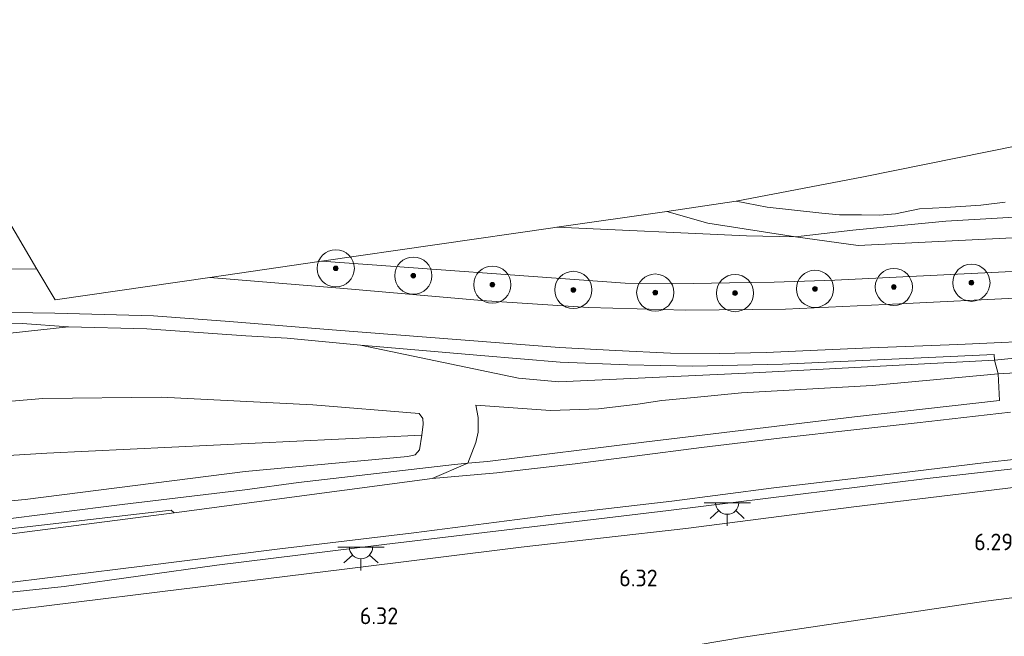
# Model space of a CAD drawing. Extents: x 130905 to 137824, y 412333 to 417928.
# Tile 80 of 256: x 131755 to 131861, y 413872 to 413939. Entities that reach past the tile are written whole.
import ezdxf
from ezdxf.enums import TextEntityAlignment as Align
from ezdxf.lldxf.tags import DXFTag

# ---------------------------------------------------------------- set-up
doc = ezdxf.new("R2010")
doc.units = 0
for name, color, linetype, lineweight in [('B-ME-GR-BOOM-S', 90, 'Continuous', 25), ('B-ME-GR-GRAS-GV', 60, 'Continuous', 13), ('B-ME-GR-RIET-GV', 120, 'Continuous', 13), ('B-ME-GW-TALUD_KRUIN-G', 90, 'Continuous', 18), ('B-ME-GW-TALUD_TEEN-G', 90, 'Continuous', 18), ('B-ME-IE-TERREINAFSCHEIDING_KUNSTMATIG_HEKWERK-G', 20, 'IE-TERREINAFSCHEIDING-KUNSTMATIG', 18), ('B-ME-KG-GRENS_OPNAME-G', 210, 'KG-OPNAME', 18), ('B-ME-KL-ET_LS_OV_LICHTPUNT-S', 190, 'Continuous', 25), ('B-ME-OG-WATER_SLOOT-G', 120, 'Continuous', 18), ('B-ME-OG-WATER_SLOOT-GV', 120, 'Continuous', 18), ('B-ME-VH-GOOT-GV', 170, 'Continuous', 18), ('B-ME-VH-VERHARDING_ASFALT-GV', 252, 'Continuous', 18), ('B-ME-WH-WINTERBED-G', 150, 'WH-WINTERBED', 18), ('X-XX-AL-HOOGTELABEL-S', 7, 'Continuous', 25)]:
    doc.layers.add(name, color=color, linetype=linetype, lineweight=lineweight)
doc.styles.add('NLCS-ISO-ANNOTATIVE-T18', font='NLCS-ISO.ttf', dxfattribs={"height": 1.8})
doc.styles.get("Standard").update_dxf_attribs({"font": 'arial.ttf'})
doc.linetypes.add('IE-TERREINAFSCHEIDING-KUNSTMATIG', pattern='A,4,[82,NLCS.SHX,S=0.75,R=90,X=0,Y=0],4,-2', length=10)
tags = doc.linetypes.add('KG-OPNAME', pattern='A,5.5,-2,["O",Standard,S=1.8,R=0,X=-0.5,Y=-0.9],-2,5.5,-2,[5,NLCS.SHX,S=0.75,R=0,X=0,Y=0],-2', length=19).pattern_tags.tags
tags[6] = DXFTag(74, 10)
tags = doc.linetypes.add('WH-WINTERBED', pattern='A,6,-3.5,["WB",Standard,S=1.8,R=0,X=-1.5,Y=-0.9],-3.5,6,-3.5,6,-3.5,6,-3.5,6,-3.5', length=51).pattern_tags.tags
tags[6] = DXFTag(74, 10)

# ---------------------------------------------------------------- blocks, each defined once
blk = doc.blocks.new('SAL-HOOGTELABEL-SO')
at = {"color": 0, "linetype": 'ByBlock', "lineweight": -2, "style": 'NLCS-ISO-ANNOTATIVE-T18'}
blk.add_attdef('HOOGTE', text='', height=1.8, dxfattribs=at).set_placement((2.79, 0), align=Align.RIGHT)
blk = doc.blocks.new('SGR-BOOM_01-SO')
at = {"linetype": 'ByBlock', "lineweight": 18}
h = blk.add_hatch(color=0, dxfattribs=at)
h.dxf.hatch_style = 1
edge = h.paths.add_edge_path()
edge.add_arc((0, 0), 0.25, 0, 360)
at = {"color": 0, "linetype": 'ByBlock', "lineweight": 18}
for radius in [2, 0.25]:
    blk.add_circle((0, 0), radius, dxfattribs=at)
blk = doc.blocks.new('SKL-ET_OV_LICHTPUNT-SO')
at = {"color": 0, "linetype": 'ByBlock', "lineweight": 18}
for points in [[(-1.25, 0), (-2.5, 0)], [(1.25, 0), (2.5, 0)], [(-0.92, -0.85), (-1.83, -1.7)], [(0.92, -0.85), (1.83, -1.7)], [(0, -1.25), (0, -2.5)]]:
    blk.add_lwpolyline(points, dxfattribs=at)
blk.add_lwpolyline([(0, 0), (1.25, 0, -1), (-1.25, 0)], format="xyb", close=True, dxfattribs=at)

msp = doc.modelspace()

# ---------------------------------------------------------------- linework, layer by layer
at = {"layer": 'B-ME-GR-GRAS-GV'}
for points in [[(131861.475, 413915.064, 1.024), (131844.871, 413914.268, 0.687), (131838.127, 413915.172, 0.276), (131844.265, 413915.899, -0.262), (131854.276, 413916.881, -0.174), (131870.859, 413917.841, -0.399), (131877.115, 413918.007, -0.274), (131890.998, 413919.437, 0.076), (131905.003, 413920.25, 0.376), (131913.312, 413921.019, 0.489), (131918.137, 413921.355, 0.664), (131920.652, 413921.754, 0.889), (131923.674, 413922.927, 1.151), (131925.654, 413924.103, 1.058), (131925.408, 413920.648, 2.737), (131923.206, 413919.351, 2.324), (131919.982, 413918.19, 1.95), (131909.28, 413917.12, 1.787), (131881.684, 413916.159, 0.937)], [(131751.168, 413920.725, 1.425), (131756.484, 413911.715, 2.375), (131753.461, 413911.729, 2.271), (131751.689, 413911.809, 2.191), (131745.877, 413911.939, 2.176), (131745.591, 413911.928, 2.172), (131733.861, 413911.476, 2.003), (131734.023, 413913.36, 1.812), (131742.336, 413913.324, 1.976), (131743.526, 413913.675, 1.988), (131744.114, 413913.998, 1.979), (131744.322, 413914.621, 1.983), (131744.335, 413915.418, 1.913), (131744.053, 413918.25, 1.736), (131743.583, 413919.265, 1.468)], [(131828.682, 413916.647, 0.131), (131838.127, 413915.172, 0.276), (131832.843, 413915.281, 0.244), (131812.43, 413916.214, -0.207), (131824.261, 413917.926, 0.16)], [(131735.689, 413904.087, 2.342), (131732.878, 413903.94, 2.191), (131733.177, 413905.172, 1.97), (131744.212, 413905.559, 2.26), (131749.84, 413905.729, 2.23), (131754.913, 413905.868, 2.266), (131759.905, 413905.493, 2.595), (131753.629, 413904.82, 2.519)], [(131875.463, 413901.339, 4.276), (131859.927, 413900.452, 4.146), (131859.532, 413901.933, 3.373), (131879.923, 413903.95, 3.366), (131898.638, 413905.017, 3.714), (131909.833, 413905.507, 3.914), (131908.949, 413904.447, 4.173), (131907.701, 413903.906, 4.257), (131904.763, 413903.434, 4.338), (131899.995, 413902.89, 4.414), (131885.629, 413901.867, 4.415)], [(131820.087, 413901.423, 2.963), (131827.032, 413901.267, 3.001), (131836.703, 413901.502, 3.136), (131859.475, 413902.532, 3.23), (131859.532, 413901.933, 3.373), (131833.565, 413900.538, 3.119), (131812.655, 413899.585, 3.031), (131808.3, 413899.978, 3.018), (131791.308, 413903.521, 2.842), (131804.269, 413902.417, 2.741), (131812.797, 413901.687, 2.9)], [(131860.047, 413897.58, 4.686), (131844.462, 413895.813, 4.7), (131821.81, 413893.093, 4.869), (131804.982, 413891.014, 5.003), (131802.842, 413890.843, 5.254), (131803.725, 413893.047, 5.046), (131803.958, 413894.154, 4.855), (131803.983, 413895.741, 4.719), (131803.72, 413897.072, 4.686), (131811.766, 413896.502, 4.686), (131816.911, 413896.694, 4.355), (131821.161, 413897.173, 4.314), (131823.733, 413897.582, 4.209), (131827.216, 413897.883, 4.214), (131832.284, 413898.404, 4.133), (131846.356, 413899.191, 4.149), (131859.927, 413900.452, 4.146)], [(131755.231, 413886.932, 6.301), (131730.95, 413884.655, 5.881), (131731.567, 413890.343, 6.233), (131732.206, 413896.391, 5.888), (131741.207, 413896.781, 5.939), (131748.253, 413897.03, 5.968), (131757.144, 413897.785, 5.844), (131769.854, 413897.924, 5.741), (131786.174, 413897.129, 5.824), (131797.624, 413896.193, 5.732), (131798.023, 413895.647, 5.637), (131798.05, 413895.025, 5.716), (131797.906, 413893.844, 5.917), (131797.649, 413892.253, 5.926), (131797.19, 413891.744, 5.962), (131796.385, 413891.555, 6.048), (131778.905, 413889.93, 6.161)], [(131799.026, 413889.179, 5.03), (131771.251, 413885.48, 5.05), (131770.939, 413885.783, 4.913), (131748.589, 413883.2, 4.963), (131730.558, 413880.947, 4.707), (131730.693, 413882.29, 5.265), (131745.066, 413883.799, 5.755), (131765.671, 413886.376, 5.692), (131778.851, 413887.981, 5.68), (131784.62, 413888.742, 5.437), (131801.427, 413890.688, 5.41), (131802.842, 413890.843, 5.254)]]:
    msp.add_polyline3d(points, close=True, dxfattribs=at)
for points in [[(131862.147, 413911.509, 2.913), (131842.344, 413910.518, 2.778), (131835.819, 413910.309, 2.773), (131830.997, 413910.223, 2.768), (131827.127, 413910.164, 2.782), (131819.772, 413910.187, 2.595), (131787.126, 413912.552, 2.574), (131811.997, 413916.151, -0.19), (131812.43, 413916.214, -0.207), (131832.843, 413915.281, 0.244), (131838.127, 413915.172, 0.276), (131844.871, 413914.268, 0.687), (131861.475, 413915.064, 1.024)], [(131863.927, 413908.683, 3.176), (131847.844, 413907.892, 3.017), (131837.046, 413907.415, 2.895), (131826.316, 413907.295, 2.818), (131815.831, 413907.591, 2.75), (131804.317, 413908.321, 2.696), (131789.501, 413909.642, 2.61), (131775.092, 413910.81, 2.47), (131787.126, 413912.552, 2.574), (131819.772, 413910.187, 2.595), (131827.127, 413910.164, 2.782), (131830.997, 413910.223, 2.768), (131835.819, 413910.309, 2.773), (131842.344, 413910.518, 2.778), (131862.147, 413911.509, 2.913)], [(131748.878, 413907.12, 2.217), (131758.401, 413906.978, 2.321), (131769.046, 413906.697, 2.411), (131777.218, 413906.079, 2.477), (131788.273, 413905.192, 2.715), (131812.722, 413903.271, 2.859), (131818.731, 413902.945, 2.827), (131824.645, 413902.678, 2.909), (131829.884, 413902.651, 2.958), (131834.941, 413902.758, 3.081), (131840.482, 413903.003, 3.071), (131846.155, 413903.246, 3.142), (131855.575, 413903.614, 3.184), (131866.51, 413904.095, 3.225)], [(131753.629, 413904.82, 2.519), (131759.905, 413905.493, 2.595), (131768.329, 413905.274, 2.651), (131778.962, 413904.522, 2.739), (131783.41, 413904.285, 2.776), (131791.308, 413903.521, 2.842), (131808.3, 413899.978, 3.018), (131812.655, 413899.585, 3.031), (131833.565, 413900.538, 3.119), (131859.532, 413901.933, 3.373), (131859.927, 413900.452, 4.146), (131846.356, 413899.191, 4.149), (131832.284, 413898.404, 4.133), (131827.216, 413897.883, 4.214), (131823.733, 413897.582, 4.209), (131821.161, 413897.173, 4.314), (131816.911, 413896.694, 4.355), (131811.766, 413896.502, 4.686), (131803.72, 413897.072, 4.686), (131803.983, 413895.741, 4.719), (131803.958, 413894.154, 4.855), (131803.725, 413893.047, 5.046), (131802.842, 413890.843, 5.254), (131801.427, 413890.688, 5.41), (131784.62, 413888.742, 5.437), (131778.851, 413887.981, 5.68), (131765.671, 413886.376, 5.692), (131745.066, 413883.799, 5.755)], [(131879.923, 413903.95, 3.366), (131859.532, 413901.933, 3.373), (131859.475, 413902.532, 3.23), (131836.703, 413901.502, 3.136), (131827.032, 413901.267, 3.001), (131820.087, 413901.423, 2.963), (131812.797, 413901.687, 2.9), (131804.269, 413902.417, 2.741), (131791.308, 413903.521, 2.842), (131783.41, 413904.285, 2.776), (131778.962, 413904.522, 2.739), (131768.329, 413905.274, 2.651), (131759.905, 413905.493, 2.595), (131754.913, 413905.868, 2.266), (131749.84, 413905.729, 2.23)], [(131955.384, 413901.961, 4.509), (131951.176, 413900.836, 4.371), (131947.805, 413899.719, 4.479), (131945.774, 413899.366, 4.374), (131942.414, 413898.486, 4.462), (131939.353, 413898.1, 4.357), (131937.775, 413897.725, 4.46), (131935.703, 413897.654, 4.551), (131933.327, 413897.31, 4.619), (131931.307, 413897.071, 4.611), (131929.784, 413896.769, 4.664), (131928.233, 413896.73, 4.739), (131926.267, 413896.582, 4.716), (131923.434, 413896.251, 4.661), (131919.704, 413895.895, 4.694), (131901.741, 413894.18, 5.073), (131881.28, 413892.465, 5.073), (131852.293, 413889.188, 5.149), (131824.465, 413885.73, 5.325), (131793.841, 413882.096, 5.502), (131775.853, 413879.849, 5.3), (131759.407, 413877.566, 5.224), (131737.431, 413875.24, 4.997)], [(131737.431, 413875.24, 4.997), (131759.407, 413877.566, 5.224), (131775.853, 413879.849, 5.3), (131793.841, 413882.096, 5.502), (131824.465, 413885.73, 5.325), (131852.293, 413889.188, 5.149), (131881.28, 413892.465, 5.073), (131901.741, 413894.18, 5.073), (131919.704, 413895.895, 4.694), (131923.434, 413896.251, 4.661), (131926.267, 413896.582, 4.716), (131928.233, 413896.73, 4.739), (131929.784, 413896.769, 4.664), (131931.307, 413897.071, 4.611), (131933.327, 413897.31, 4.619), (131935.703, 413897.654, 4.551), (131937.775, 413897.725, 4.46), (131939.353, 413898.1, 4.357), (131942.414, 413898.486, 4.462), (131945.774, 413899.366, 4.374), (131947.805, 413899.719, 4.479), (131951.176, 413900.836, 4.371), (131955.384, 413901.961, 4.509)], [(131861.241, 413896.333, 4.761), (131851.22, 413895.188, 4.738), (131844.386, 413894.416, 4.828), (131836.67, 413893.55, 4.872), (131827.981, 413892.521, 4.926), (131820.775, 413891.571, 4.93), (131814.413, 413890.779, 4.916), (131805.965, 413889.793, 5.008), (131799.026, 413889.179, 5.03), (131802.842, 413890.843, 5.254), (131804.982, 413891.014, 5.003), (131821.81, 413893.093, 4.869), (131844.462, 413895.813, 4.7), (131860.047, 413897.58, 4.686), (131859.927, 413900.452, 4.146), (131875.463, 413901.339, 4.276)], [(131730.95, 413884.655, 5.881), (131755.231, 413886.932, 6.301), (131778.905, 413889.93, 6.161), (131796.385, 413891.555, 6.048), (131797.19, 413891.744, 5.962), (131797.649, 413892.253, 5.926), (131797.906, 413893.844, 5.917), (131798.05, 413895.025, 5.716), (131798.023, 413895.647, 5.637), (131797.624, 413896.193, 5.732), (131786.174, 413897.129, 5.824), (131769.854, 413897.924, 5.741), (131757.144, 413897.785, 5.844), (131748.253, 413897.03, 5.968)], [(131751.386, 413874.723, 6.107), (131770.009, 413877.01, 6.197), (131789.296, 413879.411, 6.082), (131808.589, 413881.811, 6.17), (131826.305, 413883.791, 5.991), (131844.393, 413886.155, 6.102), (131864.212, 413888.541, 5.925), (131878.527, 413889.892, 5.945), (131894.31, 413891.319, 5.882), (131908.416, 413892.219, 5.934), (131925.038, 413893.795, 6.048), (131933.047, 413894.621, 5.939), (131944.216, 413896.139, 5.949), (131955.445, 413897.972, 5.776), (131956.98, 413891.226, 6.039), (131957.138, 413890.608, 6.027), (131957.483, 413889.256, 6.002), (131957.761, 413888.172, 5.982), (131957.973, 413887.341, 5.967), (131957.998, 413887.216, 5.93), (131927.139, 413879.569, 6.093), (131894.949, 413872.69, 6.134), (131863.099, 413865.995, 6.034)], [(131955.445, 413897.972, 5.776), (131944.216, 413896.139, 5.949), (131933.047, 413894.621, 5.939), (131925.038, 413893.795, 6.048), (131908.416, 413892.219, 5.934), (131894.31, 413891.319, 5.882), (131878.527, 413889.892, 5.945), (131864.212, 413888.541, 5.925), (131844.393, 413886.155, 6.102), (131826.305, 413883.791, 5.991), (131808.589, 413881.811, 6.17), (131789.296, 413879.411, 6.082), (131770.009, 413877.01, 6.197), (131751.386, 413874.723, 6.107)], [(131751.493, 413877.728, 4.953), (131767.815, 413879.736, 5.012), (131782.352, 413881.58, 5.053), (131797.056, 413883.357, 5.121), (131811.507, 413885.205, 5.075), (131824.814, 413886.738, 5.039), (131835.766, 413888.182, 5.026), (131848.643, 413889.69, 4.926), (131858.628, 413890.915, 4.8), (131868.429, 413891.973, 4.777)]]:
    msp.add_polyline3d(points, dxfattribs=at)
at = {"layer": 'B-ME-GR-RIET-GV'}
msp.add_polyline3d([(131870.859, 413917.841, -0.399), (131854.276, 413916.881, -0.174), (131844.265, 413915.899, -0.262), (131838.127, 413915.172, 0.276), (131828.682, 413916.647, 0.131), (131824.261, 413917.926, 0.16), (131831.737, 413919.008, -0.977), (131835.048, 413918.363, -0.977), (131840.931, 413917.731, -0.977), (131842.85, 413917.564, -0.977), (131845.209, 413917.553, -0.977), (131847.145, 413917.502, -0.977), (131848.889, 413917.68, -0.977), (131851.461, 413918.216, -0.977), (131854.264, 413918.343, -0.977), (131858.058, 413918.6, -0.977), (131860.667, 413918.915, -0.977)], dxfattribs=at)
at = {"layer": 'B-ME-GW-TALUD_KRUIN-G'}
for points in [[(131787.126, 413912.552, 2.574), (131819.772, 413910.187, 2.595), (131827.127, 413910.164, 2.782), (131830.997, 413910.223, 2.768), (131835.819, 413910.309, 2.773), (131842.344, 413910.518, 2.778), (131862.147, 413911.509, 2.913), (131883.489, 413912.656, 3.049), (131907.547, 413914.249, 3.755), (131918.07, 413914.866, 3.643), (131921.179, 413915.312, 3.763), (131923.11, 413916.065, 3.765), (131924.365, 413916.845, 3.763), (131925.523, 413917.813, 3.737), (131926.552, 413919.042, 3.715), (131927.352, 413920.66, 3.627), (131927.854, 413922.451, 3.688), (131928.096, 413924.703, 3.859), (131928.5, 413928.786, 3.85), (131929.077, 413935.129, 3.737), (131929.325, 413938.551, 3.556)], [(131803.72, 413897.072, 4.686), (131811.766, 413896.502, 4.686), (131816.911, 413896.694, 4.355), (131821.161, 413897.173, 4.314), (131823.733, 413897.582, 4.209), (131827.216, 413897.883, 4.214), (131832.284, 413898.404, 4.133), (131846.356, 413899.191, 4.149), (131859.927, 413900.452, 4.146), (131875.463, 413901.339, 4.276), (131885.629, 413901.867, 4.415), (131899.995, 413902.89, 4.414), (131904.763, 413903.434, 4.338), (131907.701, 413903.906, 4.257), (131908.949, 413904.447, 4.173), (131909.833, 413905.507, 3.914)], [(131732.206, 413896.391, 5.888), (131741.207, 413896.781, 5.939), (131748.253, 413897.03, 5.968), (131757.144, 413897.785, 5.844), (131769.854, 413897.924, 5.741), (131786.174, 413897.129, 5.824), (131797.624, 413896.193, 5.732), (131798.023, 413895.647, 5.637), (131798.05, 413895.025, 5.716), (131797.906, 413893.844, 5.917), (131797.649, 413892.253, 5.926), (131797.19, 413891.744, 5.962), (131796.385, 413891.555, 6.048), (131778.905, 413889.93, 6.161), (131755.231, 413886.932, 6.301), (131730.95, 413884.655, 5.881)], [(131734.325, 413872.454, 5.89), (131751.386, 413874.723, 6.107), (131770.009, 413877.01, 6.197), (131789.296, 413879.411, 6.082), (131808.589, 413881.811, 6.17), (131826.305, 413883.791, 5.991), (131844.393, 413886.155, 6.102), (131864.212, 413888.541, 5.925), (131878.527, 413889.892, 5.945), (131894.31, 413891.319, 5.882), (131908.416, 413892.219, 5.934), (131925.038, 413893.795, 6.048), (131933.047, 413894.621, 5.939), (131944.216, 413896.139, 5.949), (131955.445, 413897.972, 5.776)]]:
    msp.add_polyline3d(points, dxfattribs=at)
at = {"layer": 'B-ME-GW-TALUD_TEEN-G'}
for points in [[(131812.43, 413916.214, -0.207), (131832.843, 413915.281, 0.244), (131838.127, 413915.172, 0.276)], [(131759.905, 413905.493, 2.595), (131753.629, 413904.82, 2.519), (131735.689, 413904.087, 2.342), (131732.878, 413903.94, 2.191)], [(131759.905, 413905.493, 2.595), (131768.329, 413905.274, 2.651), (131778.962, 413904.522, 2.739), (131783.41, 413904.285, 2.776), (131791.308, 413903.521, 2.842)], [(131909.833, 413905.507, 3.914), (131898.638, 413905.017, 3.714), (131879.923, 413903.95, 3.366), (131859.532, 413901.933, 3.373), (131833.565, 413900.538, 3.119), (131812.655, 413899.585, 3.031), (131808.3, 413899.978, 3.018), (131791.308, 413903.521, 2.842)], [(131803.72, 413897.072, 4.686), (131803.983, 413895.741, 4.719), (131803.958, 413894.154, 4.855), (131803.725, 413893.047, 5.046), (131802.842, 413890.843, 5.254), (131799.026, 413889.179, 5.03)], [(131919.704, 413895.895, 4.694), (131901.741, 413894.18, 5.073), (131881.28, 413892.465, 5.073), (131852.293, 413889.188, 5.149), (131824.465, 413885.73, 5.325), (131793.841, 413882.096, 5.502), (131775.853, 413879.849, 5.3), (131759.407, 413877.566, 5.224), (131737.431, 413875.24, 4.997), (131729.872, 413874.725, 4.714)], [(131799.026, 413889.179, 5.03), (131771.251, 413885.48, 5.05), (131770.939, 413885.783, 4.913), (131748.589, 413883.2, 4.963), (131730.558, 413880.947, 4.707)]]:
    msp.add_polyline3d(points, dxfattribs=at)
at = {"layer": 'B-ME-IE-TERREINAFSCHEIDING_KUNSTMATIG_HEKWERK-G'}
for points in [[(131759.905, 413905.493, 2.595), (131754.913, 413905.868, 2.266), (131749.84, 413905.729, 2.23), (131744.212, 413905.559, 2.26), (131733.177, 413905.172, 1.97)], [(131778.851, 413887.981, 5.68), (131784.62, 413888.742, 5.437), (131801.427, 413890.688, 5.41), (131802.842, 413890.843, 5.254), (131804.982, 413891.014, 5.003), (131821.81, 413893.093, 4.869), (131844.462, 413895.813, 4.7), (131860.047, 413897.58, 4.686), (131859.927, 413900.452, 4.146), (131859.532, 413901.933, 3.373), (131859.475, 413902.532, 3.23), (131836.703, 413901.502, 3.136), (131827.032, 413901.267, 3.001), (131820.087, 413901.423, 2.963), (131812.797, 413901.687, 2.9), (131804.269, 413902.417, 2.741), (131791.308, 413903.521, 2.842)], [(131778.851, 413887.981, 5.68), (131765.671, 413886.376, 5.692), (131745.066, 413883.799, 5.755), (131730.693, 413882.29, 5.265)]]:
    msp.add_polyline3d(points, dxfattribs=at)
at = {"layer": 'B-ME-KG-GRENS_OPNAME-G'}
msp.add_polyline3d([(131865.486, 413925.695, -0.977), (131845.425, 413921.655, -1.104), (131831.737, 413919.008, -0.977), (131824.261, 413917.926, 0.16), (131812.43, 413916.214, -0.207), (131811.997, 413916.151, -0.19), (131787.126, 413912.552, 2.574), (131775.092, 413910.81, 2.47), (131758.465, 413908.404, 2.398), (131756.484, 413911.715, 2.375), (131751.168, 413920.725, 1.425)], dxfattribs=at)
at = {"layer": 'B-ME-OG-WATER_SLOOT-G'}
for points in [[(131925.408, 413920.648, 2.737), (131923.206, 413919.351, 2.324), (131919.982, 413918.19, 1.95), (131909.28, 413917.12, 1.787), (131881.684, 413916.159, 0.937), (131861.475, 413915.064, 1.024), (131844.871, 413914.268, 0.687), (131838.127, 413915.172, 0.276)], [(131838.127, 413915.172, 0.276), (131828.682, 413916.647, 0.131), (131824.261, 413917.926, 0.16)]]:
    msp.add_polyline3d(points, dxfattribs=at)
at = {"layer": 'B-ME-OG-WATER_SLOOT-GV'}
msp.add_polyline3d([(131860.667, 413918.915, -0.977), (131858.058, 413918.6, -0.977), (131854.264, 413918.343, -0.977), (131851.461, 413918.216, -0.977), (131848.889, 413917.68, -0.977), (131847.145, 413917.502, -0.977), (131845.209, 413917.553, -0.977), (131842.85, 413917.564, -0.977), (131840.931, 413917.731, -0.977), (131835.048, 413918.363, -0.977), (131831.737, 413919.008, -0.977), (131845.425, 413921.655, -1.104), (131865.486, 413925.695, -0.977)], dxfattribs=at)
at = {"layer": 'B-ME-VH-GOOT-GV'}
msp.add_polyline3d([(131750.14, 413882.777, 4.938), (131730.497, 413880.486, 4.625), (131730.558, 413880.947, 4.707), (131748.589, 413883.2, 4.963), (131770.939, 413885.783, 4.913), (131771.251, 413885.48, 5.05)], close=True, dxfattribs=at)
at = {"layer": 'B-ME-VH-VERHARDING_ASFALT-GV'}
for points in [[(131753.461, 413911.729, 2.271), (131756.484, 413911.715, 2.375), (131758.465, 413908.404, 2.398), (131775.092, 413910.81, 2.47), (131789.501, 413909.642, 2.61), (131804.317, 413908.321, 2.696), (131815.831, 413907.591, 2.75), (131826.316, 413907.295, 2.818), (131837.046, 413907.415, 2.895), (131847.844, 413907.892, 3.017), (131863.927, 413908.683, 3.176)], [(131866.51, 413904.095, 3.225), (131855.575, 413903.614, 3.184), (131846.155, 413903.246, 3.142), (131840.482, 413903.003, 3.071), (131834.941, 413902.758, 3.081), (131829.884, 413902.651, 2.958), (131824.645, 413902.678, 2.909), (131818.731, 413902.945, 2.827), (131812.722, 413903.271, 2.859), (131788.273, 413905.192, 2.715), (131777.218, 413906.079, 2.477), (131769.046, 413906.697, 2.411), (131758.401, 413906.978, 2.321), (131748.878, 413907.12, 2.217)], [(131750.14, 413882.777, 4.938), (131771.251, 413885.48, 5.05), (131799.026, 413889.179, 5.03), (131805.965, 413889.793, 5.008), (131814.413, 413890.779, 4.916), (131820.775, 413891.571, 4.93), (131827.981, 413892.521, 4.926), (131836.67, 413893.55, 4.872), (131844.386, 413894.416, 4.828), (131851.22, 413895.188, 4.738), (131861.241, 413896.333, 4.761)], [(131868.429, 413891.973, 4.777), (131858.628, 413890.915, 4.8), (131848.643, 413889.69, 4.926), (131835.766, 413888.182, 5.026), (131824.814, 413886.738, 5.039), (131811.507, 413885.205, 5.075), (131797.056, 413883.357, 5.121), (131782.352, 413881.58, 5.053), (131767.815, 413879.736, 5.012), (131751.493, 413877.728, 4.953)]]:
    msp.add_polyline3d(points, dxfattribs=at)
at = {"layer": 'B-ME-WH-WINTERBED-G'}
for points in [[(131727.174, 413849.874, 6.018), (131732.428, 413852.178, 6.196), (131737.537, 413854.54, 6.352), (131745.262, 413857.354, 6.484), (131761.82, 413860.804, 6.425), (131787.549, 413864.926, 6.434), (131810.468, 413868.392, 6.472), (131832.533, 413872.106, 6.243), (131858.593, 413875.972, 6.35), (131885.565, 413879.459, 6.223), (131902.206, 413881.801, 6.311), (131923.604, 413885.321, 6.334), (131944.331, 413889.486, 6.12), (131956.98, 413891.226, 6.039), (131974.7, 413897.375, 5.941), (131994.659, 413902.921, 6.025), (132015.329, 413908.678, 6.113), (132036.603, 413915.064, 6.105), (132055.15, 413920.847, 6.179), (132079.558, 413925.644, 6.184)], [(131731.567, 413890.343, 6.233), (131757.551, 413891.916, 6.338), (131797.906, 413893.844, 5.917)]]:
    msp.add_polyline3d(points, dxfattribs=at)

# ---------------------------------------------------------------- block references
at = {"layer": 'B-ME-GR-BOOM-S'}
for p in [(131788.647, 413911.798, 2.488), (131796.99, 413911.007, 2.538), (131805.499, 413910.041, 2.526), (131840.205, 413909.59, 2.888), (131848.695, 413909.797, 2.801), (131857.043, 413910.247, 2.826), (131814.211, 413909.48, 2.501), (131823.02, 413909.191, 2.501), (131831.607, 413909.134, 2.914)]:
    msp.add_blockref('SGR-BOOM_01-SO', p, dxfattribs=at)
at = {"layer": 'B-ME-KL-ET_LS_OV_LICHTPUNT-S'}
for p in [(131830.771, 413886.581, 5.22), (131791.361, 413881.802, 5.252)]:
    msp.add_blockref('SKL-ET_OV_LICHTPUNT-SO', p, dxfattribs=at)
at = {"layer": 'X-XX-AL-HOOGTELABEL-S'}
for p, values in [((131858.735, 413881.459, 6.29), {'HOOGTE': '6.29'}), ((131820.485, 413877.581, 6.315), {'HOOGTE': '6.32'}), ((131792.574, 413873.508, 6.315), {'HOOGTE': '6.32'})]:
    msp.add_blockref('SAL-HOOGTELABEL-SO', p, dxfattribs=at).add_auto_attribs(values)

doc.saveas('drawing.dxf')
